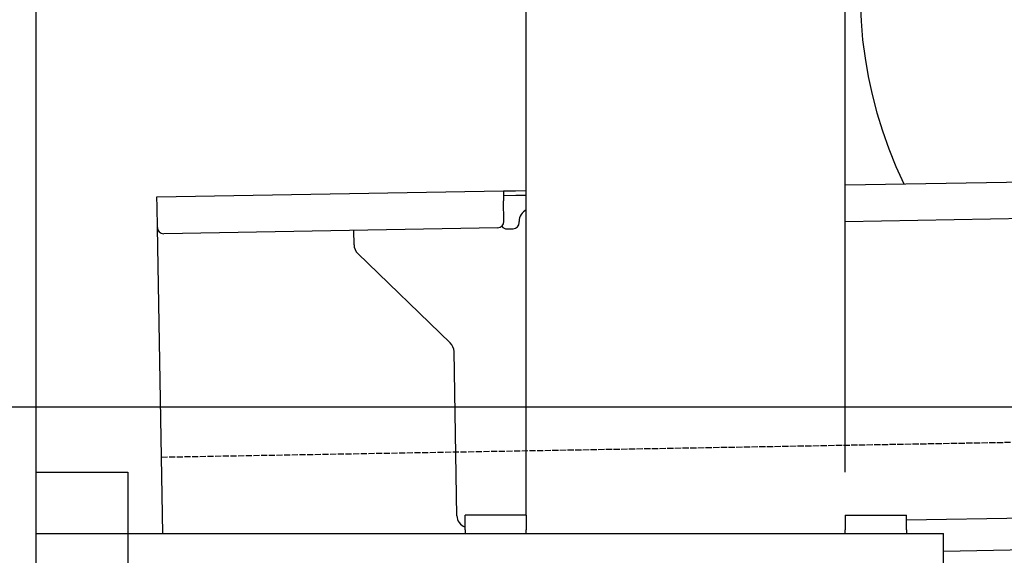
# Model space of a CAD drawing. Extents: x 562 to 7231, y 5317 to 12476.
# Tile 3 of 68: x 1060 to 1862, y 7995 to 8432. Entities that reach past the tile are written whole.
import ezdxf

# ---------------------------------------------------------------- set-up
doc = ezdxf.new("R2010")
doc.units = 0
doc.linetypes.add('GEN3', pattern=[6.25, 5, -1.25])
doc.layers.get('0').update_dxf_attribs({"linetype": 'CONTINUOUS'})
doc.layers.get('DEFPOINTS').update_dxf_attribs({"linetype": 'CONTINUOUS'})
for name, color, linetype in [('3', 6, 'GEN3'), ('4', 3, 'CONTINUOUS'), ('5', 3, 'CONTINUOUS'), ('CAR', 10, 'CONTINUOUS')]:
    doc.layers.add(name, color=color, linetype=linetype)
doc.styles.get("Standard").update_dxf_attribs({"font": 'ISOCP.SHX'})
doc.dimstyles.get("Standard").update_dxf_attribs({"dimtxt": 50, "dimasz": 100, "dimexe": 0.18, "dimexo": 0.0625, "dimgap": 15, "dimtad": 1, "dimlfac": 0.1, "dimzin": 0, "dimcen": 0.09, "dimazin": 3, "dimtfac": 1, "dimtofl": 0, "dimtmove": 0, "dimatfit": 3})

# ---------------------------------------------------------------- blocks, each defined once
blk = doc.blocks.new('PUNKT')
at = {"layer": '4', "color": 0, "linetype": 'BYBLOCK'}
blk.add_line((-0.5, 0), (-1, 0), dxfattribs=at)
at = {"layer": '4', "color": 0, "linetype": 'BYBLOCK', "const_width": 0.5}
blk.add_lwpolyline([(-0.25, 0, 1), (0.25, 0, 1)], format="xyb", close=True, dxfattribs=at)
blk = doc.blocks.new('*U47')
at = {"layer": '4', "color": 2}
blk.add_text('230', height=70, rotation=90, dxfattribs=at).set_placement((632.77, 6893.26))
blk = doc.blocks.new('*D6')
at = {"layer": '4'}
for p, q in [((852.77, 8115.9), (622.77, 8115.9)), ((662.77, 5855.9), (662.77, 8075.9)), ((1052.77, 5815.9), (622.77, 5815.9))]:
    blk.add_line(p, q, dxfattribs=at)
at = {"layer": 'DEFPOINTS', "color": 0}
for p in [(662.77, 8115.9), (872.77, 8115.9), (1072.77, 5815.9)]:
    blk.add_point(p, dxfattribs=at)
blk.add_blockref('*U47', (0, 0))
at = {"layer": '4', "xscale": 40, "yscale": 40, "zscale": 40}
for p, rotation in [((662.77, 8115.9), 90), ((662.77, 5815.9), 270)]:
    blk.add_blockref('PUNKT', p, dxfattribs=dict(at, rotation=rotation))
blk = doc.blocks.new('*U39')
at = {"layer": '4', "color": 2}
blk.add_text('88.4', height=70, rotation=90, dxfattribs=at).set_placement((632.77, 8470.24))
blk = doc.blocks.new('*D7')
at = {"layer": '4'}
for p, q in [((1052.71, 8999.58), (622.77, 8999.58)), ((662.77, 8155.9), (662.77, 8959.58)), ((852.77, 8115.9), (622.77, 8115.9))]:
    blk.add_line(p, q, dxfattribs=at)
at = {"layer": 'DEFPOINTS', "color": 0}
for p in [(662.77, 8999.58), (1072.71, 8999.58), (872.77, 8115.9)]:
    blk.add_point(p, dxfattribs=at)
blk.add_blockref('*U39', (0, 0))
at = {"layer": '4', "xscale": 40, "yscale": 40, "zscale": 40}
for p, rotation in [((662.77, 8999.58), 90), ((662.77, 8115.9), 270)]:
    blk.add_blockref('PUNKT', p, dxfattribs=dict(at, rotation=rotation))

msp = doc.modelspace()

# ---------------------------------------------------------------- linework, layer by layer
for p, q in [((1072.775, 11965.902), (1072.775, 5815.902)), ((1732.775, 8063.018), (1732.775, 10683.018)), ((1472.775, 8027.85), (1472.775, 8568.018)), ((1732.775, 8297.073), (4392.087, 8343.491)), ((4387.611, 8313.408), (1732.775, 8267.068)), ((1171.578, 8287.277), (1454.035, 8292.207)), ((1171.717, 8279.278), (1171.578, 8287.277)), ((1454.035, 8292.207), (1464.033, 8292.382)), ((1454.035, 8292.207), (1454.174, 8284.208)), ((1464.103, 8288.382), (1454.104, 8288.208)), ((1464.033, 8292.382), (1472.775, 8292.534)), ((1472.775, 8288.534), (1464.103, 8288.382)), ((1172.014, 8262.281), (1171.717, 8279.278)), ((1454.471, 8267.211), (1454.174, 8284.208)), ((1176.365, 8013.018), (1172.014, 8262.281)), ((1449.559, 8262.124), (1177.1, 8257.369)), ((1457.075, 8261.256), (1462.075, 8261.343)), ((1466.987, 8266.429), (1466.969, 8267.429)), ((1332.284, 8248.218), (1332.077, 8260.074)), ((1410.761, 8168.362), (1335.336, 8241.199)), ((1416.149, 8027.506), (1413.812, 8161.343)), ((1072.775, 8063.018), (1147.775, 8063.018)), ((1147.775, 8063.018), (1147.775, 7858.018)), ((4146.361, 8039.156), (1812.775, 7998.423)), ((1472.775, 8028.018), (1422.775, 8028.018)), ((1422.775, 8016.018), (1422.775, 8028.018)), ((1732.775, 8028.018), (1782.775, 8028.018)), ((1782.775, 8016.018), (1782.775, 8028.018)), ((1472.775, 8027.85), (1472.775, 8016.018)), ((1732.775, 8027.85), (1732.775, 8016.018)), ((1906.248, 8026.059), (1782.775, 8023.904)), ((1072.775, 8013.018), (1812.775, 8013.018)), ((1422.775, 8016.018), (1422.775, 8013.018)), ((1472.775, 8013.018), (1472.775, 8016.018)), ((1732.775, 8013.018), (1732.775, 8016.018)), ((1782.775, 8016.018), (1782.775, 8013.018)), ((1812.775, 7908.018), (1812.775, 8013.018))]:
    msp.add_line(p, q)
for centre, radius, start, end in [((1476.968, 8267.604), 10, 114.787438, 181), ((1177.013, 8262.368), 5, 181, 271), ((1449.472, 8267.124), 5, 271, 1), ((1456.988, 8266.255), 5, 214.236717, 271), ((1461.987, 8266.342), 5, 271, 1), ((1342.282, 8248.392), 10, 181, 226), ((1403.814, 8161.169), 10, 1, 46), ((1426.147, 8027.68), 10, 181, 250.293428)]:
    msp.add_arc(centre, radius, start, end)
at = {"layer": '3'}
msp.add_line((1175.278, 8075.309), (6230.443, 8163.547), dxfattribs=at)
at = {"layer": '5'}
msp.add_line((6272.775, 8115.902), (872.775, 8115.902), dxfattribs=at)
at = {"layer": 'CAR'}
msp.add_arc((2108.588, 8455.17), 363.731, 336.382584, 205.617416, dxfattribs=at)

# ---------------------------------------------------------------- dimensions: what is measured, and where the dimension line sits
at = {"layer": '4'}
for base, p1, p2, picture, middle in [((662.772, 8999.579), (872.775, 8115.902), (1072.709, 8999.579), '*D7', (597.772, 8557.741)), ((662.772, 8115.902), (1072.775, 5815.902), (872.775, 8115.902), '*D6', (597.765, 6965.902))]:
    dim = msp.add_linear_dim(base=base, p1=p1, p2=p2, angle=90, dimstyle='Standard', dxfattribs=at)
    dim.commit()
    dim.dimension.update_dxf_attribs({"geometry": picture, "text_midpoint": middle})

doc.saveas('drawing.dxf')
